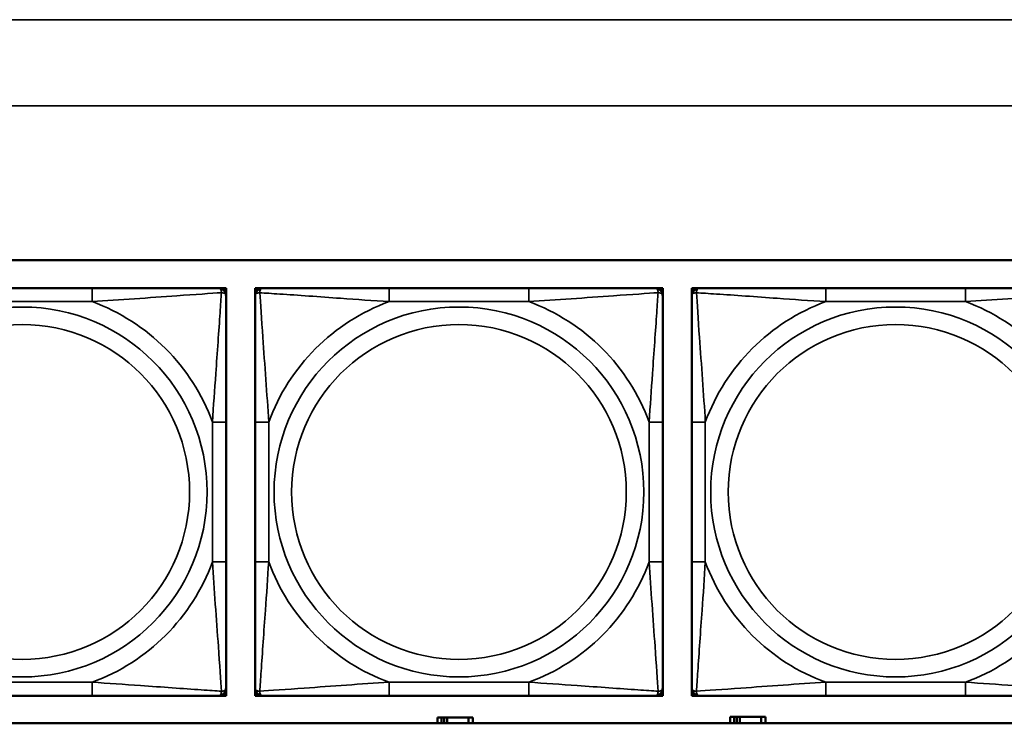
# Model space of a CAD drawing. Header units: inches. Extents: x 1.9 to 64.4, y 1.6 to 69.2.
# Tile 106 of 256: x 25.3 to 26.7, y 59.3 to 60.3. Entities that reach past the tile are written whole.
import ezdxf

# ---------------------------------------------------------------- set-up
doc = ezdxf.new("R2010")
doc.units = ezdxf.units.IN
doc.header["$MEASUREMENT"] = 0
doc.layers.add('Visible (ANSI)', color=7, linetype='Continuous', lineweight=50)
doc.layers.add('Visible Narrow (ANSI)', color=7, linetype='Continuous', lineweight=35)

msp = doc.modelspace()

# ---------------------------------------------------------------- linework, layer by layer
at = {"layer": 'Visible (ANSI)'}
for p, q in [((22.395, 59.9366), (27.4934, 59.9366)), ((25.3733, 59.8963), (25.171, 59.8963)), ((25.5556, 59.8963), (25.5615, 59.8963)), ((25.5615, 59.8963), (25.5674, 59.8963)), ((25.5674, 59.8963), (25.5674, 59.8904)), ((25.6094, 59.8963), (25.6153, 59.8963)), ((25.6094, 59.8904), (25.6094, 59.8963)), ((25.6153, 59.8963), (25.6212, 59.8963)), ((26.0058, 59.8963), (25.8035, 59.8963)), ((26.1881, 59.8963), (26.194, 59.8963)), ((26.194, 59.8963), (26.1999, 59.8963)), ((26.1999, 59.8963), (26.1999, 59.8904)), ((26.2419, 59.8963), (26.2479, 59.8963)), ((26.2419, 59.8904), (26.2419, 59.8963)), ((26.2479, 59.8963), (26.2538, 59.8963)), ((26.6384, 59.8963), (26.4361, 59.8963)), ((25.5674, 59.8904), (25.5674, 59.8845)), ((25.6094, 59.8845), (25.6094, 59.8904)), ((26.1999, 59.8904), (26.1999, 59.8845)), ((26.2419, 59.8845), (26.2419, 59.8904)), ((25.5674, 59.4999), (25.5674, 59.7022)), ((25.6094, 59.7022), (25.6094, 59.4999)), ((26.1999, 59.4999), (26.1999, 59.7022)), ((26.2419, 59.7022), (26.2419, 59.4999)), ((25.5674, 59.3176), (25.5674, 59.3117)), ((25.5674, 59.3117), (25.5674, 59.3058)), ((25.6094, 59.3117), (25.6094, 59.3176)), ((25.6094, 59.3058), (25.6094, 59.3117)), ((26.1999, 59.3176), (26.1999, 59.3117)), ((26.1999, 59.3117), (26.1999, 59.3058)), ((26.2419, 59.3117), (26.2419, 59.3176)), ((26.2419, 59.3058), (26.2419, 59.3117)), ((25.171, 59.3058), (25.3733, 59.3058)), ((25.5615, 59.3058), (25.5556, 59.3058)), ((25.5674, 59.3058), (25.5615, 59.3058)), ((25.6153, 59.3058), (25.6094, 59.3058)), ((25.6212, 59.3058), (25.6153, 59.3058)), ((25.8035, 59.3058), (26.0058, 59.3058)), ((26.194, 59.3058), (26.1881, 59.3058)), ((26.1999, 59.3058), (26.194, 59.3058)), ((26.2479, 59.3058), (26.2419, 59.3058)), ((26.2538, 59.3058), (26.2479, 59.3058)), ((26.4361, 59.3058), (26.6384, 59.3058)), ((27.4934, 59.266), (22.395, 59.266)), ((25.8794, 59.2746), (25.8736, 59.2746)), ((25.8736, 59.2746), (25.8736, 59.266)), ((25.8794, 59.2746), (25.8834, 59.2746)), ((25.8794, 59.266), (25.8794, 59.2746)), ((25.8834, 59.266), (25.8834, 59.2746)), ((25.8834, 59.2746), (25.8875, 59.2746)), ((25.8875, 59.2746), (25.8875, 59.266)), ((25.8875, 59.2746), (25.9187, 59.2746)), ((25.9187, 59.2746), (25.9187, 59.266)), ((25.9246, 59.2746), (25.9187, 59.2746)), ((25.9246, 59.266), (25.9246, 59.2746)), ((26.3034, 59.2756), (26.2976, 59.2756)), ((26.2976, 59.2756), (26.2976, 59.266)), ((26.3034, 59.2756), (26.3074, 59.2756)), ((26.3034, 59.266), (26.3034, 59.2756)), ((26.3074, 59.266), (26.3074, 59.2756)), ((26.3074, 59.2756), (26.3115, 59.2756)), ((26.3115, 59.2756), (26.3115, 59.266)), ((26.3115, 59.2756), (26.3427, 59.2756)), ((26.3427, 59.2756), (26.3427, 59.266)), ((26.3486, 59.2756), (26.3427, 59.2756)), ((26.3486, 59.266), (26.3486, 59.2756))]:
    msp.add_line(p, q, dxfattribs=at)
for centre, radius, start, end in [((25.5556, 59.8845), 0.0118, 0, 90), ((25.5615, 59.8904), 0.00591, 0, 90), ((25.6153, 59.8904), 0.00591, 90, 180), ((25.6212, 59.8845), 0.0118, 90, 180), ((26.1881, 59.8845), 0.0118, 0, 90), ((26.194, 59.8904), 0.00591, 0, 90), ((26.2479, 59.8904), 0.00591, 90, 180), ((26.2538, 59.8845), 0.0118, 90, 180), ((25.5556, 59.3176), 0.0118, 270, 0), ((25.5615, 59.3117), 0.00591, 270, 0), ((25.6212, 59.3176), 0.0118, 180, 270), ((25.6153, 59.3117), 0.00591, 180, 270), ((26.1881, 59.3176), 0.0118, 270, 0), ((26.194, 59.3117), 0.00591, 270, 0), ((26.2538, 59.3176), 0.0118, 180, 270), ((26.2479, 59.3117), 0.00591, 180, 270)]:
    msp.add_arc(centre, radius, start, end, dxfattribs=at)
for points, knots in [([(25.5556, 59.8963), (25.5499, 59.8963), (25.5374, 59.8963), (25.5221, 59.8963), (25.4987, 59.8963), (25.4696, 59.8963), (25.4405, 59.8963), (25.4183, 59.8963), (25.3957, 59.8963), (25.3733, 59.8963)], [-0.7968224, -0.7968224, -0.7968224, -0.7968224, -0.6514613, -0.6514613, -0.6514613, -0.427691, -0.427691, -0.427691, -0.2569517, -0.2569517, -0.2569517, -0.2569517]), ([(25.8035, 59.8963), (25.7799, 59.8963), (25.7559, 59.8963), (25.7325, 59.8963), (25.7018, 59.8963), (25.671, 59.8963), (25.6477, 59.8963), (25.6357, 59.8963), (25.6261, 59.8963), (25.6212, 59.8963)], [0.2569537, 0.2569537, 0.2569537, 0.2569537, 0.4371919, 0.4371919, 0.4371919, 0.6739428, 0.6739428, 0.6739428, 0.7963818, 0.7963818, 0.7963818, 0.7963818]), ([(26.1881, 59.8963), (26.1824, 59.8963), (26.1699, 59.8963), (26.1547, 59.8963), (26.1313, 59.8963), (26.1021, 59.8963), (26.0731, 59.8963), (26.0509, 59.8963), (26.0282, 59.8963), (26.0058, 59.8963)], [-0.7968224, -0.7968224, -0.7968224, -0.7968224, -0.6514613, -0.6514613, -0.6514613, -0.427691, -0.427691, -0.427691, -0.2569517, -0.2569517, -0.2569517, -0.2569517]), ([(26.4361, 59.8963), (26.4124, 59.8963), (26.3884, 59.8963), (26.3651, 59.8963), (26.3344, 59.8963), (26.3035, 59.8963), (26.2803, 59.8963), (26.2682, 59.8963), (26.2586, 59.8963), (26.2538, 59.8963)], [0.2569537, 0.2569537, 0.2569537, 0.2569537, 0.4371919, 0.4371919, 0.4371919, 0.6739428, 0.6739428, 0.6739428, 0.7963818, 0.7963818, 0.7963818, 0.7963818]), ([(26.8207, 59.8963), (26.815, 59.8963), (26.8025, 59.8963), (26.7872, 59.8963), (26.7638, 59.8963), (26.7347, 59.8963), (26.7056, 59.8963), (26.6834, 59.8963), (26.6608, 59.8963), (26.6384, 59.8963)], [-0.7968224, -0.7968224, -0.7968224, -0.7968224, -0.6514613, -0.6514613, -0.6514613, -0.427691, -0.427691, -0.427691, -0.2569517, -0.2569517, -0.2569517, -0.2569517]), ([(25.5674, 59.7022), (25.5674, 59.7259), (25.5674, 59.7498), (25.5674, 59.7732), (25.5674, 59.8039), (25.5674, 59.8348), (25.5674, 59.858), (25.5674, 59.87), (25.5674, 59.8797), (25.5674, 59.8845)], [0.2569537, 0.2569537, 0.2569537, 0.2569537, 0.4371919, 0.4371919, 0.4371919, 0.6739428, 0.6739428, 0.6739428, 0.7963818, 0.7963818, 0.7963818, 0.7963818]), ([(25.6094, 59.8845), (25.6094, 59.8788), (25.6094, 59.8663), (25.6094, 59.8511), (25.6094, 59.8276), (25.6094, 59.7985), (25.6094, 59.7694), (25.6094, 59.7473), (25.6094, 59.7246), (25.6094, 59.7022)], [-0.7968224, -0.7968224, -0.7968224, -0.7968224, -0.6514613, -0.6514613, -0.6514613, -0.427691, -0.427691, -0.427691, -0.2569517, -0.2569517, -0.2569517, -0.2569517]), ([(26.1999, 59.7022), (26.1999, 59.7259), (26.1999, 59.7498), (26.1999, 59.7732), (26.1999, 59.8039), (26.1999, 59.8348), (26.1999, 59.858), (26.1999, 59.87), (26.1999, 59.8797), (26.1999, 59.8845)], [0.2569537, 0.2569537, 0.2569537, 0.2569537, 0.4371919, 0.4371919, 0.4371919, 0.6739428, 0.6739428, 0.6739428, 0.7963818, 0.7963818, 0.7963818, 0.7963818]), ([(26.2419, 59.8845), (26.2419, 59.8788), (26.2419, 59.8663), (26.2419, 59.8511), (26.2419, 59.8276), (26.2419, 59.7985), (26.2419, 59.7694), (26.2419, 59.7473), (26.2419, 59.7246), (26.2419, 59.7022)], [-0.7968224, -0.7968224, -0.7968224, -0.7968224, -0.6514613, -0.6514613, -0.6514613, -0.427691, -0.427691, -0.427691, -0.2569517, -0.2569517, -0.2569517, -0.2569517]), ([(25.5674, 59.3176), (25.5674, 59.3233), (25.5674, 59.3358), (25.5674, 59.351), (25.5674, 59.3745), (25.5674, 59.4036), (25.5674, 59.4327), (25.5674, 59.4548), (25.5674, 59.4775), (25.5674, 59.4999)], [-0.7968224, -0.7968224, -0.7968224, -0.7968224, -0.6514613, -0.6514613, -0.6514613, -0.427691, -0.427691, -0.427691, -0.2569517, -0.2569517, -0.2569517, -0.2569517]), ([(25.6094, 59.4999), (25.6094, 59.4762), (25.6094, 59.4522), (25.6094, 59.4289), (25.6094, 59.3982), (25.6094, 59.3673), (25.6094, 59.3441), (25.6094, 59.3321), (25.6094, 59.3224), (25.6094, 59.3176)], [0.2569537, 0.2569537, 0.2569537, 0.2569537, 0.4371919, 0.4371919, 0.4371919, 0.6739428, 0.6739428, 0.6739428, 0.7963818, 0.7963818, 0.7963818, 0.7963818]), ([(26.1999, 59.3176), (26.1999, 59.3233), (26.1999, 59.3358), (26.1999, 59.351), (26.1999, 59.3745), (26.1999, 59.4036), (26.1999, 59.4327), (26.1999, 59.4548), (26.1999, 59.4775), (26.1999, 59.4999)], [-0.7968224, -0.7968224, -0.7968224, -0.7968224, -0.6514613, -0.6514613, -0.6514613, -0.427691, -0.427691, -0.427691, -0.2569517, -0.2569517, -0.2569517, -0.2569517]), ([(26.2419, 59.4999), (26.2419, 59.4762), (26.2419, 59.4522), (26.2419, 59.4289), (26.2419, 59.3982), (26.2419, 59.3673), (26.2419, 59.3441), (26.2419, 59.3321), (26.2419, 59.3224), (26.2419, 59.3176)], [0.2569537, 0.2569537, 0.2569537, 0.2569537, 0.4371919, 0.4371919, 0.4371919, 0.6739428, 0.6739428, 0.6739428, 0.7963818, 0.7963818, 0.7963818, 0.7963818]), ([(25.3733, 59.3058), (25.3969, 59.3058), (25.4209, 59.3058), (25.4443, 59.3058), (25.475, 59.3058), (25.5058, 59.3058), (25.5291, 59.3058), (25.5411, 59.3058), (25.5507, 59.3058), (25.5556, 59.3058)], [0.2569537, 0.2569537, 0.2569537, 0.2569537, 0.4371919, 0.4371919, 0.4371919, 0.6739428, 0.6739428, 0.6739428, 0.7963818, 0.7963818, 0.7963818, 0.7963818]), ([(25.6212, 59.3058), (25.6269, 59.3058), (25.6394, 59.3058), (25.6546, 59.3058), (25.6781, 59.3058), (25.7072, 59.3058), (25.7363, 59.3058), (25.7585, 59.3058), (25.7811, 59.3058), (25.8035, 59.3058)], [-0.7968224, -0.7968224, -0.7968224, -0.7968224, -0.6514613, -0.6514613, -0.6514613, -0.427691, -0.427691, -0.427691, -0.2569517, -0.2569517, -0.2569517, -0.2569517]), ([(26.0058, 59.3058), (26.0295, 59.3058), (26.0535, 59.3058), (26.0768, 59.3058), (26.1075, 59.3058), (26.1384, 59.3058), (26.1616, 59.3058), (26.1737, 59.3058), (26.1833, 59.3058), (26.1881, 59.3058)], [0.2569537, 0.2569537, 0.2569537, 0.2569537, 0.4371919, 0.4371919, 0.4371919, 0.6739428, 0.6739428, 0.6739428, 0.7963818, 0.7963818, 0.7963818, 0.7963818]), ([(26.2538, 59.3058), (26.2595, 59.3058), (26.272, 59.3058), (26.2872, 59.3058), (26.3106, 59.3058), (26.3398, 59.3058), (26.3688, 59.3058), (26.391, 59.3058), (26.4137, 59.3058), (26.4361, 59.3058)], [-0.7968224, -0.7968224, -0.7968224, -0.7968224, -0.6514613, -0.6514613, -0.6514613, -0.427691, -0.427691, -0.427691, -0.2569517, -0.2569517, -0.2569517, -0.2569517]), ([(26.6384, 59.3058), (26.662, 59.3058), (26.686, 59.3058), (26.7094, 59.3058), (26.7401, 59.3058), (26.7709, 59.3058), (26.7942, 59.3058), (26.8062, 59.3058), (26.8158, 59.3058), (26.8207, 59.3058)], [0.2569537, 0.2569537, 0.2569537, 0.2569537, 0.4371919, 0.4371919, 0.4371919, 0.6739428, 0.6739428, 0.6739428, 0.7963818, 0.7963818, 0.7963818, 0.7963818])]:
    msp.add_open_spline(points, degree=3, knots=knots, dxfattribs=at)
at = {"layer": 'Visible Narrow (ANSI)'}
for p, q in [((21.545, 60.2848), (59.02, 60.2848)), ((59.02, 60.1601), (21.545, 60.1601)), ((25.3733, 59.8963), (25.3733, 59.8766)), ((25.8035, 59.8963), (25.8035, 59.8766)), ((26.0058, 59.8963), (26.0058, 59.8766)), ((26.4361, 59.8963), (26.4361, 59.8766)), ((26.6384, 59.8963), (26.6384, 59.8766)), ((25.171, 59.8766), (25.3733, 59.8766)), ((25.8035, 59.8766), (26.0058, 59.8766)), ((26.4361, 59.8766), (26.6384, 59.8766)), ((25.5477, 59.7022), (25.5477, 59.4999)), ((25.5674, 59.7022), (25.5477, 59.7022)), ((25.6094, 59.7022), (25.6291, 59.7022)), ((25.6291, 59.4999), (25.6291, 59.7022)), ((26.1803, 59.7022), (26.1803, 59.4999)), ((26.1999, 59.7022), (26.1803, 59.7022)), ((26.2419, 59.7022), (26.2616, 59.7022)), ((26.2616, 59.4999), (26.2616, 59.7022)), ((25.5674, 59.4999), (25.5477, 59.4999)), ((25.6094, 59.4999), (25.6291, 59.4999)), ((26.1999, 59.4999), (26.1803, 59.4999)), ((26.2419, 59.4999), (26.2616, 59.4999)), ((25.3733, 59.3255), (25.171, 59.3255)), ((25.3733, 59.3058), (25.3733, 59.3255)), ((26.0058, 59.3255), (25.8035, 59.3255)), ((25.8035, 59.3058), (25.8035, 59.3255)), ((26.0058, 59.3058), (26.0058, 59.3255)), ((26.6384, 59.3255), (26.4361, 59.3255)), ((26.4361, 59.3058), (26.4361, 59.3255)), ((26.6384, 59.3058), (26.6384, 59.3255))]:
    msp.add_line(p, q, dxfattribs=at)
for centre, radius in [((25.2721, 59.601), 0.2678), ((25.9047, 59.601), 0.2678), ((26.5372, 59.601), 0.2678), ((25.2721, 59.601), 0.2424), ((25.9047, 59.601), 0.2424), ((26.5372, 59.601), 0.2424)]:
    msp.add_circle(centre, radius, dxfattribs=at)
for centre, start, end in [((25.2721, 59.601), 20.1547, 69.8453), ((25.9047, 59.601), 110.1547, 159.8453), ((25.9047, 59.601), 20.1547, 69.8453), ((26.5372, 59.601), 110.1547, 159.8453), ((26.5372, 59.601), 20.1547, 69.8453), ((25.2721, 59.601), 290.1547, 339.8453), ((25.9047, 59.601), 200.1547, 249.8453), ((25.9047, 59.601), 290.1547, 339.8453), ((26.5372, 59.601), 200.1547, 249.8453), ((26.5372, 59.601), 290.1547, 339.8453)]:
    msp.add_arc(centre, 0.2936, start, end, dxfattribs=at)
for points, knots in [([(25.5556, 59.8963), (25.5561, 59.8963), (25.5566, 59.8963), (25.5575, 59.896), (25.5579, 59.8958), (25.5585, 59.8954), (25.5587, 59.8953), (25.559, 59.895), (25.5591, 59.8948), (25.5594, 59.8944), (25.5596, 59.8941), (25.5601, 59.8932), (25.5603, 59.8925), (25.5605, 59.8911), (25.5606, 59.8903), (25.5605, 59.8895)], [-0.0532704, -0.0532704, -0.0532704, -0.0532704, -0.04377373, -0.04377373, -0.03521335, -0.03521335, -0.02986312, -0.02986312, -0.02651922, -0.02651922, -0.01983142, -0.01983142, -0.00913095, -0.00913095, 0.00023197, 0.00023197, 0.00023197, 0.00023197]), ([(25.6163, 59.8895), (25.6162, 59.8903), (25.6163, 59.8911), (25.6165, 59.8925), (25.6167, 59.8932), (25.6172, 59.8941), (25.6174, 59.8944), (25.6177, 59.8948), (25.6178, 59.895), (25.6181, 59.8953), (25.6183, 59.8954), (25.6189, 59.8958), (25.6193, 59.896), (25.6202, 59.8963), (25.6207, 59.8963), (25.6212, 59.8963)], [-0.00023197, -0.00023197, -0.00023197, -0.00023197, 0.00913095, 0.00913095, 0.01983142, 0.01983142, 0.02651922, 0.02651922, 0.02986312, 0.02986312, 0.03521335, 0.03521335, 0.04377373, 0.04377373, 0.0532704, 0.0532704, 0.0532704, 0.0532704]), ([(26.1881, 59.8963), (26.1887, 59.8963), (26.1892, 59.8963), (26.1901, 59.896), (26.1904, 59.8958), (26.191, 59.8954), (26.1912, 59.8953), (26.1915, 59.895), (26.1917, 59.8948), (26.192, 59.8944), (26.1922, 59.8941), (26.1926, 59.8932), (26.1928, 59.8925), (26.1931, 59.8911), (26.1931, 59.8903), (26.1931, 59.8895)], [-0.0532704, -0.0532704, -0.0532704, -0.0532704, -0.04377373, -0.04377373, -0.03521335, -0.03521335, -0.02986312, -0.02986312, -0.02651922, -0.02651922, -0.01983142, -0.01983142, -0.00913095, -0.00913095, 0.00023197, 0.00023197, 0.00023197, 0.00023197]), ([(26.2488, 59.8895), (26.2488, 59.8903), (26.2488, 59.8911), (26.2491, 59.8925), (26.2493, 59.8932), (26.2497, 59.8941), (26.2499, 59.8944), (26.2502, 59.8948), (26.2503, 59.895), (26.2507, 59.8953), (26.2509, 59.8954), (26.2514, 59.8958), (26.2518, 59.896), (26.2527, 59.8963), (26.2532, 59.8963), (26.2538, 59.8963)], [-0.00023197, -0.00023197, -0.00023197, -0.00023197, 0.00913095, 0.00913095, 0.01983142, 0.01983142, 0.02651922, 0.02651922, 0.02986312, 0.02986312, 0.03521335, 0.03521335, 0.04377373, 0.04377373, 0.0532704, 0.0532704, 0.0532704, 0.0532704]), ([(25.3733, 59.8766), (25.4137, 59.879), (25.4561, 59.8823), (25.5218, 59.8869), (25.5462, 59.8886), (25.5605, 59.8895)], [0.2569517, 0.2569517, 0.2569517, 0.2569517, 0.5559983, 0.5559983, 0.7482818, 0.7482818, 0.7482818, 0.7482818]), ([(25.5605, 59.8895), (25.5601, 59.8818), (25.5594, 59.8718), (25.5569, 59.8348), (25.5546, 59.803), (25.5508, 59.7488), (25.5491, 59.7256), (25.5477, 59.7022)], [-0.7478145, -0.7478145, -0.7478145, -0.7478145, -0.6493253, -0.6493253, -0.427691, -0.427691, -0.2569537, -0.2569537, -0.2569537, -0.2569537]), ([(25.5605, 59.8895), (25.5614, 59.8895), (25.5621, 59.8894), (25.5636, 59.8892), (25.5643, 59.889), (25.5652, 59.8886), (25.5655, 59.8884), (25.5659, 59.888), (25.566, 59.8879), (25.5663, 59.8876), (25.5665, 59.8874), (25.5669, 59.8868), (25.5671, 59.8864), (25.5673, 59.8855), (25.5674, 59.885), (25.5674, 59.8845)], [-0.00023197, -0.00023197, -0.00023197, -0.00023197, 0.00913095, 0.00913095, 0.01983142, 0.01983142, 0.02651922, 0.02651922, 0.02986312, 0.02986312, 0.03521335, 0.03521335, 0.04377373, 0.04377373, 0.0532704, 0.0532704, 0.0532704, 0.0532704]), ([(25.6094, 59.8845), (25.6094, 59.885), (25.6095, 59.8855), (25.6097, 59.8864), (25.6099, 59.8868), (25.6103, 59.8874), (25.6104, 59.8876), (25.6108, 59.8879), (25.6109, 59.888), (25.6113, 59.8884), (25.6116, 59.8886), (25.6125, 59.889), (25.6132, 59.8892), (25.6147, 59.8894), (25.6154, 59.8895), (25.6163, 59.8895)], [-0.0532704, -0.0532704, -0.0532704, -0.0532704, -0.04377373, -0.04377373, -0.03521335, -0.03521335, -0.02986312, -0.02986312, -0.02651922, -0.02651922, -0.01983142, -0.01983142, -0.00913095, -0.00913095, 0.00023197, 0.00023197, 0.00023197, 0.00023197]), ([(25.6163, 59.8895), (25.6239, 59.889), (25.6339, 59.8883), (25.671, 59.8859), (25.7027, 59.8836), (25.7569, 59.8797), (25.7802, 59.878), (25.8035, 59.8766)], [-0.7478145, -0.7478145, -0.7478145, -0.7478145, -0.6493253, -0.6493253, -0.427691, -0.427691, -0.2569537, -0.2569537, -0.2569537, -0.2569537]), ([(25.6291, 59.7022), (25.6267, 59.7427), (25.6234, 59.785), (25.6188, 59.8507), (25.6172, 59.8751), (25.6163, 59.8895)], [0.2569517, 0.2569517, 0.2569517, 0.2569517, 0.5559983, 0.5559983, 0.7482818, 0.7482818, 0.7482818, 0.7482818]), ([(26.0058, 59.8766), (26.0463, 59.879), (26.0887, 59.8823), (26.1543, 59.8869), (26.1787, 59.8886), (26.1931, 59.8895)], [0.2569517, 0.2569517, 0.2569517, 0.2569517, 0.5559983, 0.5559983, 0.7482818, 0.7482818, 0.7482818, 0.7482818]), ([(26.1931, 59.8895), (26.1926, 59.8818), (26.192, 59.8718), (26.1895, 59.8348), (26.1872, 59.803), (26.1833, 59.7488), (26.1817, 59.7256), (26.1803, 59.7022)], [-0.7478145, -0.7478145, -0.7478145, -0.7478145, -0.6493253, -0.6493253, -0.427691, -0.427691, -0.2569537, -0.2569537, -0.2569537, -0.2569537]), ([(26.1931, 59.8895), (26.1939, 59.8895), (26.1947, 59.8894), (26.1961, 59.8892), (26.1968, 59.889), (26.1977, 59.8886), (26.198, 59.8884), (26.1985, 59.888), (26.1986, 59.8879), (26.1989, 59.8876), (26.1991, 59.8874), (26.1994, 59.8868), (26.1996, 59.8864), (26.1999, 59.8855), (26.1999, 59.885), (26.1999, 59.8845)], [-0.00023197, -0.00023197, -0.00023197, -0.00023197, 0.00913095, 0.00913095, 0.01983142, 0.01983142, 0.02651922, 0.02651922, 0.02986312, 0.02986312, 0.03521335, 0.03521335, 0.04377373, 0.04377373, 0.0532704, 0.0532704, 0.0532704, 0.0532704]), ([(26.2419, 59.8845), (26.2419, 59.885), (26.242, 59.8855), (26.2423, 59.8864), (26.2424, 59.8868), (26.2428, 59.8874), (26.243, 59.8876), (26.2433, 59.8879), (26.2434, 59.888), (26.2439, 59.8884), (26.2442, 59.8886), (26.2451, 59.889), (26.2458, 59.8892), (26.2472, 59.8894), (26.248, 59.8895), (26.2488, 59.8895)], [-0.0532704, -0.0532704, -0.0532704, -0.0532704, -0.04377373, -0.04377373, -0.03521335, -0.03521335, -0.02986312, -0.02986312, -0.02651922, -0.02651922, -0.01983142, -0.01983142, -0.00913095, -0.00913095, 0.00023197, 0.00023197, 0.00023197, 0.00023197]), ([(26.2488, 59.8895), (26.2565, 59.889), (26.2665, 59.8883), (26.3035, 59.8859), (26.3352, 59.8836), (26.3895, 59.8797), (26.4127, 59.878), (26.4361, 59.8766)], [-0.7478145, -0.7478145, -0.7478145, -0.7478145, -0.6493253, -0.6493253, -0.427691, -0.427691, -0.2569537, -0.2569537, -0.2569537, -0.2569537]), ([(26.2616, 59.7022), (26.2592, 59.7427), (26.2559, 59.785), (26.2513, 59.8507), (26.2497, 59.8751), (26.2488, 59.8895)], [0.2569517, 0.2569517, 0.2569517, 0.2569517, 0.5559983, 0.5559983, 0.7482818, 0.7482818, 0.7482818, 0.7482818]), ([(26.6384, 59.8766), (26.6788, 59.879), (26.7212, 59.8823), (26.7869, 59.8869), (26.8113, 59.8886), (26.8256, 59.8895)], [0.2569517, 0.2569517, 0.2569517, 0.2569517, 0.5559983, 0.5559983, 0.7482818, 0.7482818, 0.7482818, 0.7482818]), ([(25.5477, 59.4999), (25.5501, 59.4594), (25.5534, 59.4171), (25.558, 59.3514), (25.5596, 59.327), (25.5605, 59.3126)], [0.2569517, 0.2569517, 0.2569517, 0.2569517, 0.5559983, 0.5559983, 0.7482818, 0.7482818, 0.7482818, 0.7482818]), ([(25.6163, 59.3126), (25.6167, 59.3203), (25.6174, 59.3303), (25.6199, 59.3673), (25.6221, 59.399), (25.626, 59.4533), (25.6277, 59.4765), (25.6291, 59.4999)], [-0.7478145, -0.7478145, -0.7478145, -0.7478145, -0.6493253, -0.6493253, -0.427691, -0.427691, -0.2569537, -0.2569537, -0.2569537, -0.2569537]), ([(26.1803, 59.4999), (26.1827, 59.4594), (26.186, 59.4171), (26.1906, 59.3514), (26.1922, 59.327), (26.1931, 59.3126)], [0.2569517, 0.2569517, 0.2569517, 0.2569517, 0.5559983, 0.5559983, 0.7482818, 0.7482818, 0.7482818, 0.7482818]), ([(26.2488, 59.3126), (26.2493, 59.3203), (26.2499, 59.3303), (26.2524, 59.3673), (26.2547, 59.399), (26.2586, 59.4533), (26.2602, 59.4765), (26.2616, 59.4999)], [-0.7478145, -0.7478145, -0.7478145, -0.7478145, -0.6493253, -0.6493253, -0.427691, -0.427691, -0.2569537, -0.2569537, -0.2569537, -0.2569537]), ([(25.5605, 59.3126), (25.5529, 59.3131), (25.5429, 59.3138), (25.5058, 59.3162), (25.4741, 59.3185), (25.4199, 59.3224), (25.3966, 59.324), (25.3733, 59.3255)], [-0.7478145, -0.7478145, -0.7478145, -0.7478145, -0.6493253, -0.6493253, -0.427691, -0.427691, -0.2569537, -0.2569537, -0.2569537, -0.2569537]), ([(25.8035, 59.3255), (25.763, 59.3231), (25.7207, 59.3198), (25.655, 59.3152), (25.6306, 59.3135), (25.6163, 59.3126)], [0.2569517, 0.2569517, 0.2569517, 0.2569517, 0.5559983, 0.5559983, 0.7482818, 0.7482818, 0.7482818, 0.7482818]), ([(26.1931, 59.3126), (26.1854, 59.3131), (26.1754, 59.3138), (26.1384, 59.3162), (26.1067, 59.3185), (26.0524, 59.3224), (26.0292, 59.324), (26.0058, 59.3255)], [-0.7478145, -0.7478145, -0.7478145, -0.7478145, -0.6493253, -0.6493253, -0.427691, -0.427691, -0.2569537, -0.2569537, -0.2569537, -0.2569537]), ([(26.4361, 59.3255), (26.3956, 59.3231), (26.3532, 59.3198), (26.2876, 59.3152), (26.2632, 59.3135), (26.2488, 59.3126)], [0.2569517, 0.2569517, 0.2569517, 0.2569517, 0.5559983, 0.5559983, 0.7482818, 0.7482818, 0.7482818, 0.7482818]), ([(26.8256, 59.3126), (26.818, 59.3131), (26.808, 59.3138), (26.7709, 59.3162), (26.7392, 59.3185), (26.685, 59.3224), (26.6617, 59.324), (26.6384, 59.3255)], [-0.7478145, -0.7478145, -0.7478145, -0.7478145, -0.6493253, -0.6493253, -0.427691, -0.427691, -0.2569537, -0.2569537, -0.2569537, -0.2569537]), ([(25.5605, 59.3126), (25.5606, 59.3118), (25.5605, 59.311), (25.5603, 59.3096), (25.5601, 59.3089), (25.5596, 59.308), (25.5594, 59.3077), (25.5591, 59.3073), (25.559, 59.3071), (25.5587, 59.3068), (25.5585, 59.3067), (25.5579, 59.3063), (25.5575, 59.3061), (25.5566, 59.3058), (25.5561, 59.3058), (25.5556, 59.3058)], [-0.00023197, -0.00023197, -0.00023197, -0.00023197, 0.00913095, 0.00913095, 0.01983142, 0.01983142, 0.02651922, 0.02651922, 0.02986312, 0.02986312, 0.03521335, 0.03521335, 0.04377373, 0.04377373, 0.0532704, 0.0532704, 0.0532704, 0.0532704]), ([(25.5674, 59.3176), (25.5674, 59.317), (25.5673, 59.3165), (25.5671, 59.3157), (25.5669, 59.3153), (25.5665, 59.3147), (25.5663, 59.3145), (25.566, 59.3142), (25.5659, 59.3141), (25.5655, 59.3137), (25.5652, 59.3135), (25.5643, 59.3131), (25.5636, 59.3129), (25.5621, 59.3127), (25.5614, 59.3126), (25.5605, 59.3126)], [-0.0532704, -0.0532704, -0.0532704, -0.0532704, -0.04377373, -0.04377373, -0.03521335, -0.03521335, -0.02986312, -0.02986312, -0.02651922, -0.02651922, -0.01983142, -0.01983142, -0.00913095, -0.00913095, 0.00023197, 0.00023197, 0.00023197, 0.00023197]), ([(25.6163, 59.3126), (25.6154, 59.3126), (25.6147, 59.3127), (25.6132, 59.3129), (25.6125, 59.3131), (25.6116, 59.3135), (25.6113, 59.3137), (25.6109, 59.3141), (25.6108, 59.3142), (25.6104, 59.3145), (25.6103, 59.3147), (25.6099, 59.3153), (25.6097, 59.3157), (25.6095, 59.3165), (25.6094, 59.317), (25.6094, 59.3176)], [-0.00023197, -0.00023197, -0.00023197, -0.00023197, 0.00913095, 0.00913095, 0.01983142, 0.01983142, 0.02651922, 0.02651922, 0.02986312, 0.02986312, 0.03521335, 0.03521335, 0.04377373, 0.04377373, 0.0532704, 0.0532704, 0.0532704, 0.0532704]), ([(25.6212, 59.3058), (25.6207, 59.3058), (25.6202, 59.3058), (25.6193, 59.3061), (25.6189, 59.3063), (25.6183, 59.3067), (25.6181, 59.3068), (25.6178, 59.3071), (25.6177, 59.3073), (25.6174, 59.3077), (25.6172, 59.308), (25.6167, 59.3089), (25.6165, 59.3096), (25.6163, 59.311), (25.6162, 59.3118), (25.6163, 59.3126)], [-0.0532704, -0.0532704, -0.0532704, -0.0532704, -0.04377373, -0.04377373, -0.03521335, -0.03521335, -0.02986312, -0.02986312, -0.02651922, -0.02651922, -0.01983142, -0.01983142, -0.00913095, -0.00913095, 0.00023197, 0.00023197, 0.00023197, 0.00023197]), ([(26.1931, 59.3126), (26.1931, 59.3118), (26.1931, 59.311), (26.1928, 59.3096), (26.1926, 59.3089), (26.1922, 59.308), (26.192, 59.3077), (26.1917, 59.3073), (26.1915, 59.3071), (26.1912, 59.3068), (26.191, 59.3067), (26.1904, 59.3063), (26.1901, 59.3061), (26.1892, 59.3058), (26.1887, 59.3058), (26.1881, 59.3058)], [-0.00023197, -0.00023197, -0.00023197, -0.00023197, 0.00913095, 0.00913095, 0.01983142, 0.01983142, 0.02651922, 0.02651922, 0.02986312, 0.02986312, 0.03521335, 0.03521335, 0.04377373, 0.04377373, 0.0532704, 0.0532704, 0.0532704, 0.0532704]), ([(26.1999, 59.3176), (26.1999, 59.317), (26.1999, 59.3165), (26.1996, 59.3157), (26.1994, 59.3153), (26.1991, 59.3147), (26.1989, 59.3145), (26.1986, 59.3142), (26.1985, 59.3141), (26.198, 59.3137), (26.1977, 59.3135), (26.1968, 59.3131), (26.1961, 59.3129), (26.1947, 59.3127), (26.1939, 59.3126), (26.1931, 59.3126)], [-0.0532704, -0.0532704, -0.0532704, -0.0532704, -0.04377373, -0.04377373, -0.03521335, -0.03521335, -0.02986312, -0.02986312, -0.02651922, -0.02651922, -0.01983142, -0.01983142, -0.00913095, -0.00913095, 0.00023197, 0.00023197, 0.00023197, 0.00023197]), ([(26.2488, 59.3126), (26.248, 59.3126), (26.2472, 59.3127), (26.2458, 59.3129), (26.2451, 59.3131), (26.2442, 59.3135), (26.2439, 59.3137), (26.2434, 59.3141), (26.2433, 59.3142), (26.243, 59.3145), (26.2428, 59.3147), (26.2424, 59.3153), (26.2423, 59.3157), (26.242, 59.3165), (26.2419, 59.317), (26.2419, 59.3176)], [-0.00023197, -0.00023197, -0.00023197, -0.00023197, 0.00913095, 0.00913095, 0.01983142, 0.01983142, 0.02651922, 0.02651922, 0.02986312, 0.02986312, 0.03521335, 0.03521335, 0.04377373, 0.04377373, 0.0532704, 0.0532704, 0.0532704, 0.0532704]), ([(26.2538, 59.3058), (26.2532, 59.3058), (26.2527, 59.3058), (26.2518, 59.3061), (26.2514, 59.3063), (26.2509, 59.3067), (26.2507, 59.3068), (26.2503, 59.3071), (26.2502, 59.3073), (26.2499, 59.3077), (26.2497, 59.308), (26.2493, 59.3089), (26.2491, 59.3096), (26.2488, 59.311), (26.2488, 59.3118), (26.2488, 59.3126)], [-0.0532704, -0.0532704, -0.0532704, -0.0532704, -0.04377373, -0.04377373, -0.03521335, -0.03521335, -0.02986312, -0.02986312, -0.02651922, -0.02651922, -0.01983142, -0.01983142, -0.00913095, -0.00913095, 0.00023197, 0.00023197, 0.00023197, 0.00023197])]:
    msp.add_open_spline(points, degree=3, knots=knots, dxfattribs=at)

doc.saveas('drawing.dxf')
